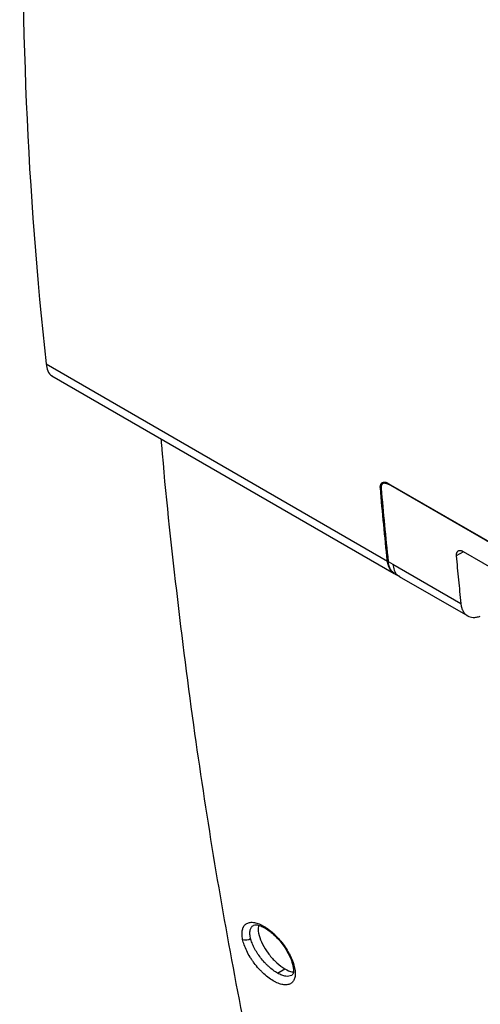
# Model space of a CAD drawing. Header units: millimetres. Extents: x 145 to 933, y -105 to 949.
# Tile 128 of 157: x 724 to 764, y 685 to 771. Entities that reach past the tile are written whole.
import ezdxf

# ---------------------------------------------------------------- set-up
doc = ezdxf.new("R2010")
doc.units = ezdxf.units.MM

msp = doc.modelspace()

# ---------------------------------------------------------------- linework, layer by layer
at = {"color": 7, "linetype": 'Continuous', "lineweight": 25}
for p, q in [((726.142, 741.068), (756.13, 723.757)), ((726.656, 740.032), (756.737, 722.666)), ((755.799, 730.676), (755.75, 730.602)), ((755.587, 730.224), (755.511, 730.181)), ((755.824, 730.612), (755.715, 730.549)), ((756.213, 730.58), (778.903, 717.482)), ((779.289, 717.185), (756.22, 730.502)), ((794.116, 706.496), (762.814, 724.566)), ((756.201, 723.716), (756.614, 723.478)), ((756.614, 723.478), (762.584, 720.031)), ((756.77, 722.647), (757.221, 722.387)), ((757.18, 722.411), (763.195, 718.939)), ((746.477, 687.566), (747.129, 687.942))]:
    msp.add_line(p, q, dxfattribs=at)
at = {"color": 8, "linetype": 'Continuous', "lineweight": 25}
for p, q in [((756.284, 730.539), (756.22, 730.502)), ((762.807, 724.569), (762.181, 724.208))]:
    msp.add_line(p, q, dxfattribs=at)
at = {"color": 7, "linetype": 'Continuous', "lineweight": 25}
msp.add_arc((743.69, 691.154), 0.68, 245.59705, 308.14556, dxfattribs=at)
at = {"color": 8, "linetype": 'Continuous', "lineweight": 25}
msp.add_arc((748.089, 688.266), 0.262, 193.03875, 244.54752, dxfattribs=at)
at = {"color": 7, "linetype": 'Continuous', "lineweight": 25}
for points in [[(724.152, 787.937), (723.818, 771.711), (724.484, 756.035), (726.142, 741.068)], [(756.13, 723.757), (755.904, 725.886), (755.698, 728.028), (755.511, 730.181)], [(755.582, 730.138), (755.769, 727.986), (755.975, 725.845), (756.201, 723.716)], [(756.13, 723.757), (756.13, 723.757), (756.13, 723.757), (756.13, 723.757)], [(756.215, 723.348), (756.174, 723.473), (756.146, 723.61), (756.13, 723.757)], [(744.11, 690.62), (744.105, 690.641), (744.1, 690.661), (744.096, 690.682)]]:
    msp.add_open_spline(points, degree=3, dxfattribs=at)
for points, knots in [([(726.142, 741.068), (726.183, 740.855), (726.267, 740.415), (726.481, 740.091), (726.648, 740.045), (726.661, 740.042)], [0, 0, 0, 0, 0.466339, 0.957328, 1, 1, 1, 1]), ([(736.234, 734.502), (736.248, 734.327), (736.607, 729.823), (737.552, 721.157), (739.1, 708.882), (740.907, 697.147), (742.921, 685.913), (745.175, 674.863), (746.893, 667.671), (747.752, 664.075)], [0, 0, 0, 0, 0.0070626, 0.1812182, 0.3553738, 0.5163481, 0.6773225, 0.8386612, 1, 1, 1, 1]), ([(755.511, 730.181), (755.511, 730.2), (755.509, 730.238), (755.51, 730.31), (755.521, 730.428), (755.566, 730.538), (755.638, 730.615), (755.704, 730.656), (755.779, 730.683), (755.836, 730.688), (755.865, 730.691)], [0, 0, 0, 0, 0.065822, 0.125143, 0.249621, 0.499284, 0.622693, 0.749468, 0.873699, 1, 1, 1, 1]), ([(755.865, 730.691), (755.879, 730.69), (755.905, 730.688), (755.947, 730.681), (755.989, 730.672), (756.047, 730.655), (756.121, 730.628), (756.183, 730.596), (756.213, 730.58)], [0, 0, 0, 0, 0.125801, 0.250796, 0.375295, 0.499614, 0.753335, 1, 1, 1, 1]), ([(755.904, 730.603), (755.89, 730.603), (755.864, 730.602), (755.827, 730.597), (755.792, 730.588), (755.759, 730.575), (755.729, 730.558), (755.701, 730.537), (755.668, 730.505), (755.634, 730.459), (755.604, 730.394), (755.585, 730.318), (755.577, 730.233), (755.58, 730.17), (755.582, 730.138)], [0, 0, 0, 0, 0.061819, 0.122986, 0.183776, 0.244469, 0.305346, 0.366686, 0.428761, 0.544702, 0.657985, 0.770411, 0.883818, 1, 1, 1, 1]), ([(755.904, 730.603), (755.918, 730.602), (755.945, 730.601), (755.989, 730.594), (756.034, 730.584), (756.079, 730.569), (756.126, 730.551), (756.173, 730.529), (756.204, 730.511), (756.22, 730.502)], [0, 0, 0, 0, 0.1451224, 0.2894802, 0.433079, 0.5759245, 0.7180226, 0.8593791, 1, 1, 1, 1]), ([(762.814, 724.566), (762.798, 724.575), (762.766, 724.593), (762.718, 724.615), (762.671, 724.634), (762.624, 724.649), (762.578, 724.66), (762.533, 724.666), (762.49, 724.668), (762.448, 724.666), (762.409, 724.658), (762.371, 724.646), (762.335, 724.629), (762.299, 724.605), (762.265, 724.571), (762.233, 724.526), (762.206, 724.469), (762.186, 724.397), (762.175, 724.31), (762.179, 724.243), (762.181, 724.208)], [0, 0, 0, 0, 0.043336, 0.087092, 0.131271, 0.175875, 0.220907, 0.266367, 0.312259, 0.358585, 0.405345, 0.452543, 0.50018, 0.553792, 0.613333, 0.678805, 0.750209, 0.827543, 0.910807, 1, 1, 1, 1]), ([(762.181, 724.208), (762.212, 723.858), (762.276, 723.16), (762.376, 722.114), (762.478, 721.071), (762.549, 720.378), (762.584, 720.031)], [0, 0, 0, 0, 0.250001, 0.5, 0.749999, 1, 1, 1, 1]), ([(756.286, 723.307), (756.278, 723.333), (756.262, 723.383), (756.242, 723.463), (756.225, 723.544), (756.211, 723.629), (756.204, 723.687), (756.201, 723.716)], [0, 0, 0, 0, 0.200298, 0.400149, 0.599851, 0.799702, 1, 1, 1, 1]), ([(756.733, 722.693), (756.624, 722.761), (756.396, 722.903), (756.277, 723.196), (756.215, 723.348)], [0, 0, 0, 0, 0.477152, 1, 1, 1, 1]), ([(756.805, 722.653), (756.694, 722.722), (756.465, 722.864), (756.347, 723.157), (756.286, 723.307)], [0, 0, 0, 0, 0.485976, 1, 1, 1, 1]), ([(762.584, 720.031), (762.588, 720), (762.595, 719.94), (762.609, 719.852), (762.627, 719.767), (762.648, 719.685), (762.673, 719.607), (762.7, 719.531), (762.731, 719.458), (762.766, 719.389), (762.838, 719.261), (762.966, 719.096), (763.171, 718.94), (763.402, 718.842), (763.618, 718.807), (763.809, 718.808), (763.967, 718.827), (764.13, 718.863), (764.241, 718.901), (764.297, 718.92)], [0, 0, 0, 0, 0.031831, 0.063487, 0.095017, 0.126474, 0.157909, 0.189374, 0.22092, 0.2526, 0.284462, 0.404391, 0.524475, 0.635617, 0.746896, 0.810356, 0.873418, 0.936494, 1, 1, 1, 1]), ([(743.409, 690.535), (743.376, 690.695), (743.358, 690.846), (743.354, 691.057), (743.356, 691.125), (743.368, 691.253), (743.378, 691.315), (743.404, 691.431), (743.421, 691.486), (743.462, 691.588), (743.486, 691.635), (743.569, 691.768), (743.639, 691.841), (743.763, 691.925), (743.807, 691.949), (743.901, 691.988), (743.951, 692.003), (744.111, 692.036), (744.228, 692.04), (744.481, 692.012), (744.616, 691.98), (744.899, 691.882), (745.045, 691.816), (745.272, 691.692), (745.348, 691.646), (745.502, 691.548), (745.579, 691.495), (745.81, 691.326), (745.963, 691.2), (746.19, 690.992), (746.265, 690.92), (746.413, 690.771), (746.486, 690.693), (746.7, 690.456), (746.836, 690.29), (747.093, 689.946), (747.212, 689.77), (747.376, 689.502), (747.428, 689.412), (747.527, 689.233), (747.573, 689.142), (747.702, 688.876), (747.776, 688.701), (747.897, 688.356), (747.944, 688.19), (747.977, 688.03)], [0, 0, 0, 0, 0.0625, 0.0625, 0.09375, 0.09375, 0.125, 0.125, 0.15625, 0.15625, 0.1875, 0.1875, 0.25, 0.25, 0.28125, 0.28125, 0.3125, 0.3125, 0.375, 0.375, 0.4375, 0.4375, 0.5, 0.5, 0.53125, 0.53125, 0.5625, 0.5625, 0.625, 0.625, 0.65625, 0.65625, 0.6875, 0.6875, 0.75, 0.75, 0.8125, 0.8125, 0.84375, 0.84375, 0.875, 0.875, 0.9375, 0.9375, 1, 1, 1, 1]), ([(744.364, 691.766), (744.434, 691.79), (744.569, 691.836), (744.961, 691.746), (745.405, 691.526), (745.805, 691.246), (746.229, 690.883), (746.777, 690.307), (747.292, 689.569), (747.672, 688.808), (747.778, 688.414), (747.835, 688.205)], [0, 0, 0, 0, 0.127045, 0.241648, 0.342501, 0.425989, 0.493972, 0.603482, 0.772069, 0.878882, 1, 1, 1, 1]), ([(744.847, 691.751), (744.822, 691.685), (744.738, 691.467), (744.834, 690.891), (745.129, 690.116), (745.628, 689.311), (746.252, 688.592), (746.777, 688.156), (747.063, 687.983), (747.129, 687.942)], [0, 0, 0, 0, 0.0745428, 0.2498363, 0.42662, 0.6029793, 0.7770857, 0.9481323, 1, 1, 1, 1]), ([(747.977, 688.03), (747.993, 687.95), (748.006, 687.872), (748.024, 687.722), (748.029, 687.648), (748.034, 687.439), (748.023, 687.312), (747.97, 687.079), (747.93, 686.976), (747.82, 686.801), (747.752, 686.729), (747.589, 686.617), (747.495, 686.579), (747.283, 686.536), (747.167, 686.532), (746.915, 686.56), (746.783, 686.592), (746.57, 686.666), (746.498, 686.695), (746.351, 686.761), (746.276, 686.799), (746.05, 686.923), (745.897, 687.021), (745.587, 687.247), (745.433, 687.373), (745.205, 687.581), (745.129, 687.653), (744.981, 687.801), (744.908, 687.879), (744.693, 688.115), (744.557, 688.28), (744.363, 688.538), (744.3, 688.624), (744.18, 688.8), (744.122, 688.89), (743.957, 689.156), (743.859, 689.334), (743.685, 689.691), (743.61, 689.867), (743.488, 690.211), (743.442, 690.376), (743.409, 690.535)], [0, 0, 0, 0, 0.03125, 0.03125, 0.0625, 0.0625, 0.125, 0.125, 0.1875, 0.1875, 0.25, 0.25, 0.3125, 0.3125, 0.375, 0.375, 0.4375, 0.4375, 0.46875, 0.46875, 0.5, 0.5, 0.5625, 0.5625, 0.625, 0.625, 0.65625, 0.65625, 0.6875, 0.6875, 0.75, 0.75, 0.78125, 0.78125, 0.8125, 0.8125, 0.875, 0.875, 0.9375, 0.9375, 1, 1, 1, 1]), ([(746.477, 687.566), (746.352, 687.638), (746.224, 687.723), (745.964, 687.916), (745.835, 688.023), (745.646, 688.196), (745.583, 688.256), (745.458, 688.38), (745.397, 688.444), (745.216, 688.641), (745.101, 688.777), (744.883, 689.058), (744.78, 689.205), (744.593, 689.495), (744.509, 689.641), (744.358, 689.932), (744.292, 690.077), (744.184, 690.355), (744.141, 690.489), (744.11, 690.62)], [0, 0, 0, 0, 0.125, 0.125, 0.25, 0.25, 0.3125, 0.3125, 0.375, 0.375, 0.5, 0.5, 0.625, 0.625, 0.75, 0.75, 0.875, 0.875, 1, 1, 1, 1]), ([(747.129, 687.942), (747.349, 687.824), (747.625, 687.675), (747.832, 687.684), (747.874, 687.686)], [0, 0, 0, 0, 0.794988, 1, 1, 1, 1]), ([(747.835, 688.205), (747.866, 687.991), (747.929, 687.57), (747.791, 687.426), (747.723, 687.355)], [0, 0, 0, 0, 0.5085359, 1, 1, 1, 1])]:
    msp.add_open_spline(points, degree=3, knots=knots, dxfattribs=at)
at = {"color": 8, "linetype": 'Continuous', "lineweight": 25}
for points, knots in [([(756.614, 723.478), (756.649, 723.296), (756.732, 722.868), (756.945, 722.5), (757.161, 722.442), (757.192, 722.434)], [0, 0, 0, 0, 0.389043, 0.913022, 1, 1, 1, 1]), ([(744.096, 690.682), (744.068, 690.812), (744.052, 690.933), (744.046, 691.159), (744.056, 691.264), (744.101, 691.449), (744.136, 691.53), (744.23, 691.667), (744.289, 691.723), (744.359, 691.764)], [0, 0, 0, 0, 0.25, 0.25, 0.5, 0.5, 0.75, 0.75, 1, 1, 1, 1]), ([(747.722, 687.357), (747.56, 687.308), (747.316, 687.235), (746.855, 687.368), (746.603, 687.5), (746.477, 687.566)], [0, 0, 0, 0, 0.496832, 0.750418, 1, 1, 1, 1])]:
    msp.add_open_spline(points, degree=3, knots=knots, dxfattribs=at)

doc.saveas('drawing.dxf')
